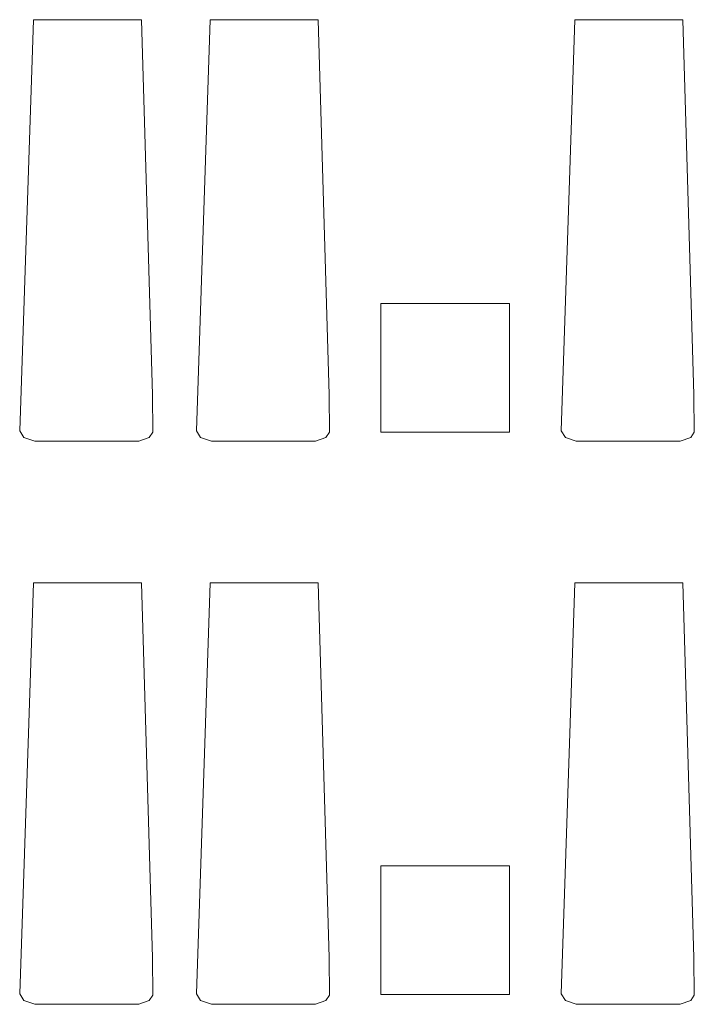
# Model space of a CAD drawing. Header units: millimetres. Extents: x 0 to 1184, y 0 to 836.
# Tile 201 of 241: x 761 to 787, y 548 to 586. Entities that reach past the tile are written whole.
import ezdxf
from ezdxf.xclip import XClip

# ---------------------------------------------------------------- set-up
doc = ezdxf.new("R2010")
doc.units = ezdxf.units.MM
doc.header["$MEASUREMENT"] = 0
doc.header["$XCLIPFRAME"] = 0
doc.layers.add('Интерьер - лежаки 2', color=7, linetype='Continuous')

# ---------------------------------------------------------------- blocks, each defined once
blk = doc.blocks.new('Чертеж_4_4', base_point=(-278.479, 89.564))
at = {"layer": 'Интерьер - лежаки 2', "color": 7, "linetype": 'Continuous', "lineweight": 15}
for p, q in [((779.63, 575.122), (774.63, 575.122)), ((774.63, 575.122), (774.63, 570.122)), ((779.63, 570.122), (779.63, 575.122)), ((774.63, 570.122), (779.63, 570.122)), ((779.63, 553.244), (774.63, 553.244)), ((774.63, 553.244), (774.63, 548.244)), ((779.63, 548.244), (779.63, 553.244)), ((774.63, 548.244), (779.63, 548.244))]:
    blk.add_line(p, q, dxfattribs=at)
at = {"layer": 'Интерьер - лежаки 2', "color": 7, "linetype": 'Continuous', "lineweight": 15, "flags": 128}
for points in [[(765.741, 571.575), (765.759, 570.123), (765.618, 569.909), (765.211, 569.764), (761.162, 569.763), (760.743, 569.909), (760.576, 570.177), (761.111, 586.164), (765.311, 586.164)], [(772.615, 571.575), (772.633, 570.123), (772.492, 569.909), (772.085, 569.764), (768.036, 569.763), (767.617, 569.909), (767.45, 570.177), (767.985, 586.164), (772.185, 586.164)], [(786.808, 571.575), (786.826, 570.123), (786.685, 569.909), (786.278, 569.764), (782.229, 569.763), (781.81, 569.909), (781.643, 570.177), (782.178, 586.164), (786.378, 586.164)], [(765.741, 549.675), (765.759, 548.223), (765.618, 548.009), (765.211, 547.864), (761.162, 547.863), (760.743, 548.009), (760.576, 548.277), (761.111, 564.264), (765.311, 564.264)], [(772.615, 549.675), (772.633, 548.223), (772.492, 548.009), (772.085, 547.864), (768.036, 547.863), (767.617, 548.009), (767.45, 548.277), (767.985, 564.264), (772.185, 564.264)], [(786.808, 549.675), (786.826, 548.223), (786.685, 548.009), (786.278, 547.864), (782.229, 547.863), (781.81, 548.009), (781.643, 548.277), (782.178, 564.264), (786.378, 564.264)]]:
    blk.add_lwpolyline(points, close=True, dxfattribs=at)

msp = doc.modelspace()

# ---------------------------------------------------------------- block references
at = {"color": 161, "linetype": 'Continuous', "lineweight": 40, "true_color": 0x83aefe}
ref = msp.add_blockref('Чертеж_4_4', (-278.479, 89.564), dxfattribs=at)
XClip(ref).set_block_clipping_path([(57.3201676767, 151.7660533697), (1181.0522393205, 828.727105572)])

doc.saveas('drawing.dxf')
